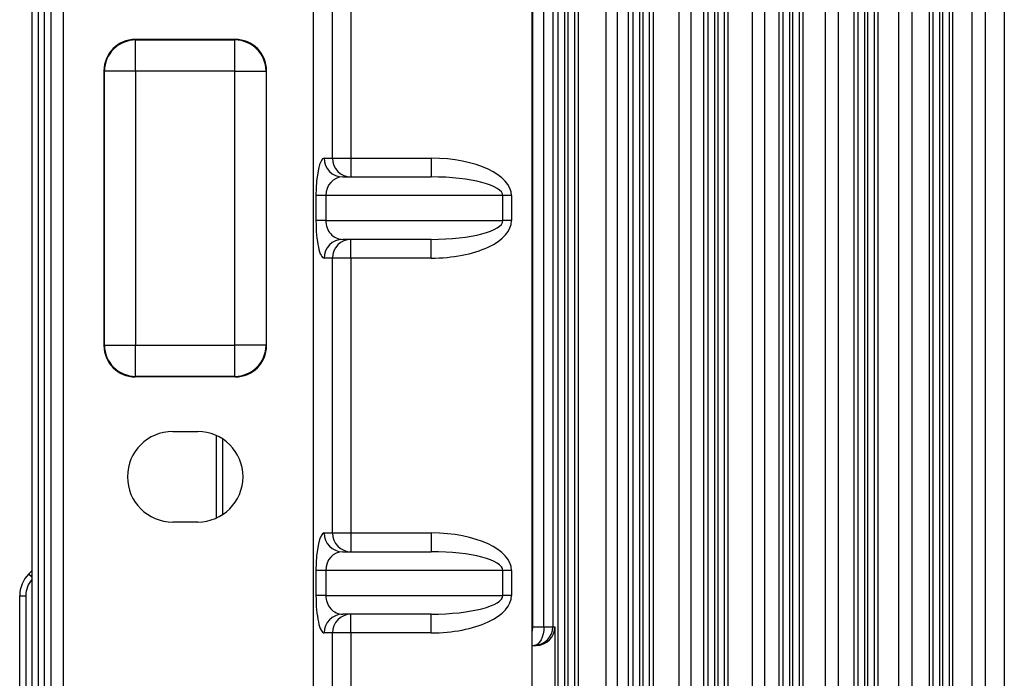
# Model space of a CAD drawing. Header units: millimetres. Extents: x -722 to 1902, y -809 to 1604.
# Tile 81 of 93: x 460 to 617, y 1144 to 1249. Entities that reach past the tile are written whole.
import ezdxf

# ---------------------------------------------------------------- set-up
doc = ezdxf.new("R2010")
doc.units = ezdxf.units.MM

msp = doc.modelspace()

# ---------------------------------------------------------------- linework, layer by layer
at = {"color": 7, "linetype": 'Continuous', "lineweight": 25}
for p, q in [((461.86, 1045.68), (461.86, 1391.96)), ((462.83, 1391.96), (462.83, 1045.68)), ((463.86, 1045.68), (463.86, 1391.96)), ((466.86, 1045.82), (466.86, 1391.82)), ((571.08, 1391.96), (571.08, 1045.68)), ((571.65, 1045.68), (571.65, 1391.96)), ((572.65, 1391.96), (572.65, 1045.68)), ((582.08, 1045.68), (582.08, 1391.96)), ((583.08, 1391.96), (583.08, 1045.68)), ((583.65, 1045.68), (583.65, 1391.96)), ((584.65, 1391.96), (584.65, 1045.68)), ((594.08, 1045.68), (594.08, 1391.96)), ((595.08, 1391.96), (595.08, 1045.68)), ((595.65, 1045.68), (595.65, 1391.96)), ((596.65, 1391.96), (596.65, 1045.68)), ((606.08, 1045.68), (606.08, 1391.96)), ((607.08, 1391.96), (607.08, 1045.68)), ((607.65, 1045.68), (607.65, 1391.96)), ((608.65, 1391.96), (608.65, 1045.68)), ((464.83, 1384.14), (464.83, 1053.49)), ((570.08, 1053.49), (570.08, 1384.14)), ((546.08, 1054.37), (546.08, 1383.26)), ((547.08, 1383.82), (547.08, 1053.82)), ((547.65, 1053.82), (547.65, 1383.82)), ((558.08, 1054.89), (558.08, 1382.74)), ((559.08, 1383.82), (559.08, 1053.82)), ((559.65, 1053.82), (559.65, 1383.82)), ((548.65, 1380.92), (548.65, 1056.71)), ((549.32, 1056.82), (549.32, 1380.82)), ((553.67, 1380.82), (553.67, 1056.82)), ((555.58, 1056.82), (555.58, 1380.82)), ((557.27, 1380.82), (557.27, 1056.82)), ((560.65, 1381), (560.65, 1056.63)), ((561.3, 1056.82), (561.3, 1380.82)), ((565.39, 1380.82), (565.39, 1056.82)), ((567.37, 1056.82), (567.37, 1380.82)), ((569.33, 1380.82), (569.33, 1056.82)), ((573.29, 1056.65), (573.29, 1380.98)), ((577.1, 1380.98), (577.1, 1056.65)), ((579.17, 1056.35), (579.17, 1381.28)), ((581.39, 1381.07), (581.39, 1056.56)), ((585.26, 1056.56), (585.26, 1381.08)), ((588.81, 1381.28), (588.81, 1056.35)), ((590.92, 1056.35), (590.92, 1381.28)), ((593.41, 1381.08), (593.41, 1056.56)), ((597.27, 1056.56), (597.27, 1381.08)), ((600.55, 1381.28), (600.55, 1056.35)), ((602.71, 1056.35), (602.71, 1381.28)), ((605.46, 1381.08), (605.46, 1056.56)), ((609.24, 1056.56), (609.24, 1381.08)), ((612.27, 1381.28), (612.27, 1056.35)), ((614.46, 1056.35), (614.46, 1381.28)), ((617.48, 1381.08), (617.48, 1056.56)), ((506.85, 1341.89), (506.85, 1095.74)), ((541.86, 1338.8), (541.86, 1098.83)), ((541.94, 1285.82), (541.94, 1151.82)), ((543.79, 1151.82), (543.79, 1285.82)), ((545.21, 1285.82), (545.21, 1151.82)), ((509.93, 1226.82), (509.93, 1270.82)), ((512.89, 1270.82), (512.89, 1226.82)), ((494.37, 1245.82), (478.36, 1245.82)), ((478.36, 1245.82), (478.42, 1245.75)), ((478.42, 1245.75), (494.3, 1245.75)), ((478.42, 1240.76), (478.42, 1245.75)), ((494.3, 1245.75), (494.37, 1245.82)), ((494.3, 1240.76), (494.3, 1245.75)), ((473.36, 1196.81), (473.36, 1240.82)), ((473.43, 1240.76), (473.36, 1240.82)), ((473.43, 1196.88), (473.43, 1240.76)), ((478.42, 1240.76), (473.43, 1240.76)), ((478.42, 1240.76), (478.42, 1196.88)), ((494.3, 1240.76), (478.42, 1240.76)), ((494.3, 1196.88), (494.3, 1240.76)), ((494.3, 1240.76), (499.3, 1240.76)), ((499.36, 1240.82), (499.3, 1240.76)), ((499.3, 1240.76), (499.3, 1196.88)), ((499.36, 1196.81), (499.36, 1240.82)), ((508.61, 1226.82), (509.93, 1226.82)), ((509.93, 1226.82), (512.89, 1226.82)), ((512.89, 1226.82), (525.75, 1226.82)), ((512.89, 1226.82), (512.89, 1223.82)), ((525.75, 1226.82), (525.75, 1223.82)), ((511.57, 1223.82), (525.75, 1223.82)), ((507.3, 1216.82), (507.3, 1220.82)), ((508.85, 1220.82), (507.3, 1220.82)), ((508.85, 1220.82), (508.85, 1216.82)), ((537.21, 1220.82), (508.85, 1220.82)), ((537.21, 1216.82), (537.21, 1220.82)), ((538.61, 1220.82), (537.21, 1220.82)), ((538.61, 1220.82), (538.61, 1216.82)), ((508.85, 1216.82), (507.3, 1216.82)), ((508.85, 1216.82), (537.21, 1216.82)), ((538.61, 1216.82), (537.21, 1216.82)), ((525.75, 1213.82), (511.57, 1213.82)), ((512.89, 1210.82), (512.89, 1213.82)), ((525.75, 1210.82), (525.75, 1213.82)), ((509.93, 1210.82), (508.61, 1210.82)), ((509.93, 1166.82), (509.93, 1210.82)), ((512.89, 1210.82), (509.93, 1210.82)), ((525.75, 1210.82), (512.89, 1210.82)), ((512.89, 1210.82), (512.89, 1166.82)), ((473.36, 1196.81), (473.43, 1196.88)), ((473.43, 1196.88), (478.42, 1196.88)), ((478.42, 1191.88), (478.42, 1196.88)), ((478.42, 1196.88), (494.3, 1196.88)), ((494.3, 1191.88), (494.3, 1196.88)), ((499.3, 1196.88), (494.3, 1196.88)), ((499.3, 1196.88), (499.36, 1196.81)), ((478.42, 1191.88), (478.36, 1191.82)), ((494.37, 1191.82), (478.36, 1191.82)), ((494.3, 1191.88), (478.42, 1191.88)), ((494.37, 1191.82), (494.3, 1191.88)), ((484.36, 1183.07), (488.36, 1183.07)), ((491.36, 1169.22), (491.36, 1182.42)), ((492.33, 1181.89), (492.33, 1169.75)), ((488.36, 1168.57), (484.36, 1168.57)), ((508.61, 1166.82), (509.93, 1166.82)), ((509.93, 1166.82), (512.89, 1166.82)), ((512.89, 1166.82), (525.75, 1166.82)), ((512.89, 1166.82), (512.89, 1163.82)), ((525.75, 1166.82), (525.75, 1163.82)), ((511.57, 1163.82), (525.75, 1163.82)), ((461.33, 1160.28), (461.86, 1160.82)), ((507.3, 1156.82), (507.3, 1160.82)), ((508.85, 1160.82), (507.3, 1160.82)), ((508.85, 1160.82), (508.85, 1156.82)), ((537.21, 1160.82), (508.85, 1160.82)), ((537.21, 1156.82), (537.21, 1160.82)), ((538.61, 1160.82), (537.21, 1160.82)), ((538.61, 1160.82), (538.61, 1156.82)), ((459.86, 1156.75), (460.83, 1156.75)), ((459.86, 1045.68), (459.86, 1156.75)), ((460.83, 1156.75), (460.83, 1045.68)), ((508.85, 1156.82), (507.3, 1156.82)), ((508.85, 1156.82), (537.21, 1156.82)), ((538.61, 1156.82), (537.21, 1156.82)), ((525.75, 1153.82), (511.57, 1153.82)), ((512.89, 1150.82), (512.89, 1153.82)), ((525.75, 1150.82), (525.75, 1153.82)), ((509.93, 1150.82), (508.61, 1150.82)), ((509.93, 1098.83), (509.93, 1150.82)), ((512.89, 1150.82), (509.93, 1150.82)), ((525.75, 1150.82), (512.89, 1150.82)), ((512.89, 1150.82), (512.89, 1116.32)), ((541.86, 1151.82), (541.94, 1151.82)), ((541.94, 1151.82), (543.79, 1151.82)), ((543.79, 1151.82), (545.21, 1151.82)), ((545.21, 1151.82), (545.55, 1151.82)), ((545.55, 1151.82), (545.55, 1095.82)), ((541.86, 1148.82), (542.55, 1148.82))]:
    msp.add_line(p, q, dxfattribs=at)
at = {"color": 7, "linetype": 'Continuous', "lineweight": 25, "flags": 128}
for points in [[(541.94, 1151.82), (541.91, 1151.23), (541.86, 1150.88)], [(543.79, 1151.82), (543.76, 1151.23), (543.67, 1150.67), (543.52, 1150.15), (543.33, 1149.7), (543.09, 1149.32), (542.82, 1149.04), (542.52, 1148.87), (542.21, 1148.82)]]:
    msp.add_lwpolyline(points, dxfattribs=at)
at = {"color": 7, "linetype": 'Continuous', "lineweight": 25}
for centre, radius, start, end in [((478.44, 1240.74), 5.01, 90.1836, 179.8164), ((494.29, 1240.74), 5.01, 0.1836, 89.8164), ((511.59, 1226.79), 2.98, 179.5648, 269.5581), ((512.91, 1226.79), 2.98, 179.5648, 269.5581), ((511.59, 1210.84), 2.98, 90.4419, 180.4352), ((512.91, 1210.84), 2.98, 90.4419, 180.4352), ((478.44, 1196.89), 5.01, 180.1836, 269.8164), ((494.29, 1196.89), 5.01, 270.1836, 359.8164), ((484.36, 1175.82), 7.25, 90, 270), ((488.36, 1175.82), 7.25, 270, 90), ((511.59, 1166.79), 2.98, 179.5648, 269.5581), ((512.91, 1166.79), 2.98, 179.5648, 269.5581), ((464.86, 1156.75), 5, 135, 180), ((467.73, 1165.77), 8.43, 220.5771, 225.8917), ((464.83, 1156.75), 4, 137.8402, 180), ((511.59, 1150.84), 2.98, 90.4419, 180.4352), ((512.91, 1150.84), 2.98, 90.4419, 180.4352), ((542.21, 1151.82), 3, 270.0175, 0.0175)]:
    msp.add_arc(centre, radius, start, end, dxfattribs=at)
for centre, major_axis, ratio, start_param, end_param in [((478.37, 1240.81), (3.55, -3.55), 0.997265, 2.357564, 3.925621), ((494.36, 1240.81), (-3.55, -3.55), 0.997265, 2.357564, 3.925621), ((508.61, 1220.82), (0, 6), 0.219846, 0, 1.570796), ((525.75, 1220.82), (12.85, 0), 0.466806, 0, 1.570796), ((511.57, 1220.82), (0, 3), 0.906497, 0, 1.570796), ((525.75, 1220.82), (11.45, 0), 0.261943, 0, 1.570796), ((508.61, 1216.82), (0, 6), 0.219846, 1.570796, 3.141593), ((511.57, 1216.82), (0, 3), 0.906497, 1.570796, 3.141593), ((525.75, 1216.82), (11.45, 0), 0.261943, 4.712389, 6.283185), ((525.75, 1216.82), (-12.85, 0), 0.466806, 1.570796, 3.141593), ((478.37, 1196.82), (3.55, 3.55), 0.997265, 2.357564, 3.925621), ((494.36, 1196.82), (-3.55, 3.55), 0.997265, 2.357564, 3.925621), ((508.61, 1160.82), (0, 6), 0.219846, 0, 1.570796), ((525.75, 1160.82), (12.85, 0), 0.466806, 0, 1.570796), ((511.57, 1160.82), (0, 3), 0.906497, 0, 1.570796), ((525.75, 1160.82), (11.45, 0), 0.261943, 0, 1.570796), ((508.61, 1156.82), (0, 6), 0.219846, 1.570796, 3.141593), ((511.57, 1156.82), (0, 3), 0.906497, 1.570796, 3.141593), ((525.75, 1156.82), (11.45, 0), 0.261943, 4.712389, 6.283185), ((525.75, 1156.82), (-12.85, 0), 0.466806, 1.570796, 3.141593), ((542.55, 1151.82), (3, 0), 0.999391, 4.712389, 6.283185)]:
    msp.add_ellipse(centre, major_axis=major_axis, ratio=ratio, start_param=start_param, end_param=end_param, dxfattribs=at)

doc.saveas('drawing.dxf')
